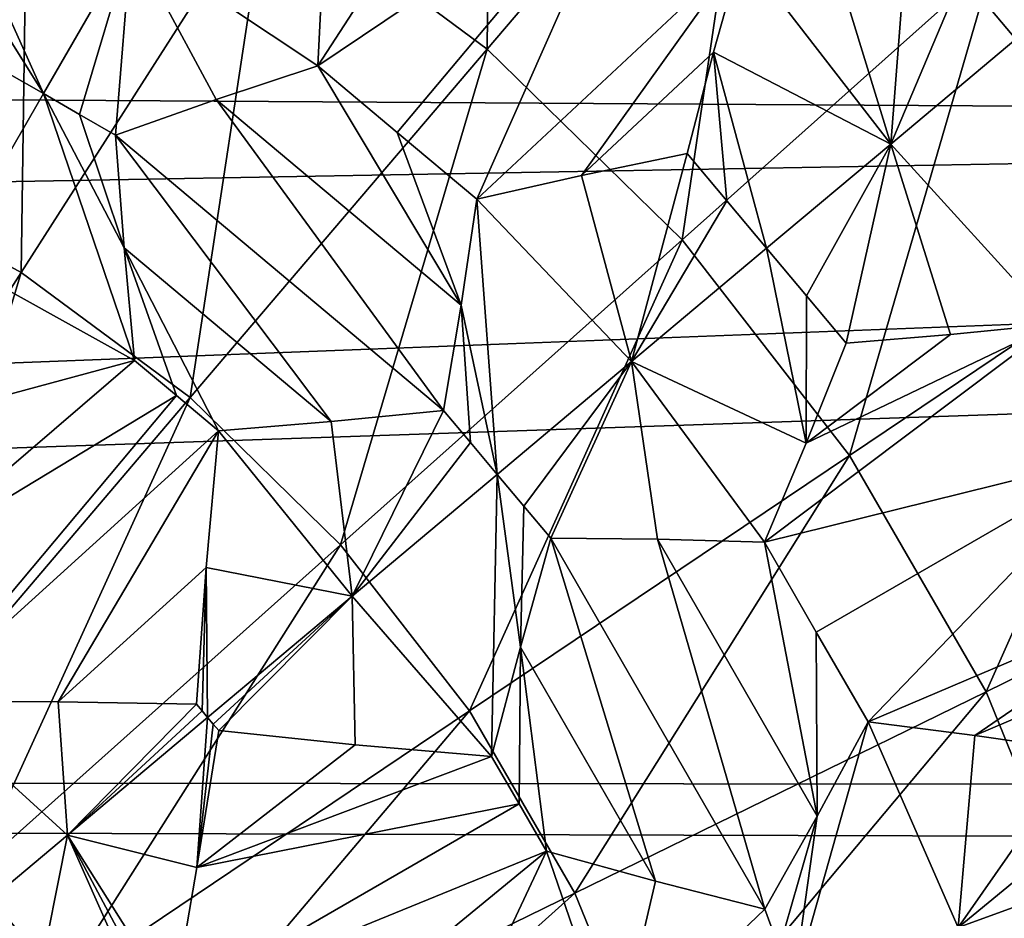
# Model space of a CAD drawing. Header units: millimetres. Extents: x -42.5 to 42.5, y -42.5 to 42.5.
# Tile 105 of 148: x 3.4 to 7.4, y 2.6 to 6.3. Entities that reach past the tile are written whole.
import ezdxf

# ---------------------------------------------------------------- set-up
doc = ezdxf.new("R2010")
doc.units = ezdxf.units.MM
doc.header["$LTSCALE"] = 127.314815
for name, color, linetype in [('136', 7, 'CONTINUOUS'), ('454', 7, 'CONTINUOUS'), ('537', 7, 'CONTINUOUS'), ('542', 7, 'CONTINUOUS'), ('543', 7, 'CONTINUOUS'), ('546', 7, 'CONTINUOUS'), ('547', 7, 'CONTINUOUS'), ('548', 7, 'CONTINUOUS'), ('549', 7, 'CONTINUOUS'), ('553', 7, 'CONTINUOUS'), ('554', 7, 'CONTINUOUS'), ('555', 7, 'CONTINUOUS'), ('556', 7, 'CONTINUOUS'), ('559', 7, 'CONTINUOUS'), ('560', 7, 'CONTINUOUS'), ('561', 7, 'CONTINUOUS'), ('562', 7, 'CONTINUOUS'), ('563', 7, 'CONTINUOUS'), ('564', 7, 'CONTINUOUS'), ('565', 7, 'CONTINUOUS'), ('573', 7, 'CONTINUOUS'), ('574', 7, 'CONTINUOUS'), ('575', 7, 'CONTINUOUS'), ('6', 7, 'CONTINUOUS'), ('9', 7, 'CONTINUOUS')]:
    doc.layers.add(name, color=color, linetype=linetype)

msp = doc.modelspace()

# ---------------------------------------------------------------- linework, layer by layer
at = {"layer": '136', "linetype": 'Continuous'}
for points in [[(5.2592, 6.1719, 44.4183), (5.2796, 8.2527, 43.5195), (4.3698, 6.8306, 44.4183), (5.2592, 6.1719, 44.4183)], [(6.3541, 7.4569, 43.5195), (5.2796, 8.2527, 43.5195), (5.2592, 6.1719, 44.4183), (6.3541, 7.4569, 43.5195)], [(3.399, 7.362, 44.4183), (2.3649, 7.7562, 44.4183), (2.6205, 5.6759, 45.1417), (3.399, 7.362, 44.4183)], [(8.1304, 5.4661, 43.5195), (8.426, 7.5176, 42.4661), (7.3103, 6.5222, 43.5195), (8.1304, 5.4661, 43.5195)], [(6.0506, 5.3983, 44.4183), (6.3541, 7.4569, 43.5195), (5.2592, 6.1719, 44.4183), (6.0506, 5.3983, 44.4183)], [(7.3103, 6.5222, 43.5195), (6.3541, 7.4569, 43.5195), (6.0506, 5.3983, 44.4183), (7.3103, 6.5222, 43.5195)], [(3.369, 5.2662, 45.1417), (3.399, 7.362, 44.4183), (2.6205, 5.6759, 45.1417), (3.369, 5.2662, 45.1417)], [(4.3698, 6.8306, 44.4183), (3.399, 7.362, 44.4183), (3.369, 5.2662, 45.1417), (4.3698, 6.8306, 44.4183)], [(4.0547, 4.7584, 45.1417), (4.3698, 6.8306, 44.4183), (3.369, 5.2662, 45.1417), (4.0547, 4.7584, 45.1417)], [(5.2592, 6.1719, 44.4183), (4.3698, 6.8306, 44.4183), (4.0547, 4.7584, 45.1417), (5.2592, 6.1719, 44.4183)], [(6.7293, 4.5241, 44.4183), (7.3103, 6.5222, 43.5195), (6.0506, 5.3983, 44.4183), (6.7293, 4.5241, 44.4183)], [(8.1304, 5.4661, 43.5195), (7.3103, 6.5222, 43.5195), (6.7293, 4.5241, 44.4183), (8.1304, 5.4661, 43.5195)], [(4.6648, 4.1619, 45.1417), (5.2592, 6.1719, 44.4183), (4.0547, 4.7584, 45.1417), (4.6648, 4.1619, 45.1417)], [(6.0506, 5.3983, 44.4183), (5.2592, 6.1719, 44.4183), (4.6648, 4.1619, 45.1417), (6.0506, 5.3983, 44.4183)], [(3.369, 5.2662, 45.1417), (2.6205, 5.6759, 45.1417), (2.2911, 3.5813, 45.6703), (3.369, 5.2662, 45.1417)], [(7.2827, 3.5657, 44.4183), (8.1304, 5.4661, 43.5195), (6.7293, 4.5241, 44.4183), (7.2827, 3.5657, 44.4183)], [(8.7989, 4.3081, 43.5195), (8.1304, 5.4661, 43.5195), (7.2827, 3.5657, 44.4183), (8.7989, 4.3081, 43.5195)], [(5.1881, 3.488, 45.1417), (6.0506, 5.3983, 44.4183), (4.6648, 4.1619, 45.1417), (5.1881, 3.488, 45.1417)], [(6.7293, 4.5241, 44.4183), (6.0506, 5.3983, 44.4183), (5.1881, 3.488, 45.1417), (6.7293, 4.5241, 44.4183)], [(2.7574, 3.236, 45.6703), (3.369, 5.2662, 45.1417), (2.2911, 3.5813, 45.6703), (2.7574, 3.236, 45.6703)], [(4.0547, 4.7584, 45.1417), (3.369, 5.2662, 45.1417), (2.7574, 3.236, 45.6703), (4.0547, 4.7584, 45.1417)], [(3.1724, 2.8304, 45.6703), (4.0547, 4.7584, 45.1417), (2.7574, 3.236, 45.6703), (3.1724, 2.8304, 45.6703)], [(4.6648, 4.1619, 45.1417), (4.0547, 4.7584, 45.1417), (3.1724, 2.8304, 45.6703), (4.6648, 4.1619, 45.1417)], [(5.6147, 2.749, 45.1417), (6.7293, 4.5241, 44.4183), (5.1881, 3.488, 45.1417), (5.6147, 2.749, 45.1417)], [(7.2827, 3.5657, 44.4183), (6.7293, 4.5241, 44.4183), (5.6147, 2.749, 45.1417), (7.2827, 3.5657, 44.4183)], [(7.7004, 2.5408, 44.4183), (8.7989, 4.3081, 43.5195), (7.2827, 3.5657, 44.4183), (7.7004, 2.5408, 44.4183)], [(3.5282, 2.372, 45.6703), (4.6648, 4.1619, 45.1417), (3.1724, 2.8304, 45.6703), (3.5282, 2.372, 45.6703)], [(5.1881, 3.488, 45.1417), (4.6648, 4.1619, 45.1417), (3.5282, 2.372, 45.6703), (5.1881, 3.488, 45.1417)], [(5.9368, 1.9589, 45.1417), (7.2827, 3.5657, 44.4183), (5.6147, 2.749, 45.1417), (5.9368, 1.9589, 45.1417)], [(7.7004, 2.5408, 44.4183), (7.2827, 3.5657, 44.4183), (5.9368, 1.9589, 45.1417), (7.7004, 2.5408, 44.4183)], [(3.8184, 1.8695, 45.6703), (5.1881, 3.488, 45.1417), (3.5282, 2.372, 45.6703), (3.8184, 1.8695, 45.6703)], [(5.6147, 2.749, 45.1417), (5.1881, 3.488, 45.1417), (3.8184, 1.8695, 45.6703), (5.6147, 2.749, 45.1417)], [(3.5282, 2.372, 45.6703), (3.1724, 2.8304, 45.6703), (1.781, 1.1973, 45.9923), (3.5282, 2.372, 45.6703)], [(4.0374, 1.3322, 45.6703), (5.6147, 2.749, 45.1417), (3.8184, 1.8695, 45.6703), (4.0374, 1.3322, 45.6703)], [(5.9368, 1.9589, 45.1417), (5.6147, 2.749, 45.1417), (4.0374, 1.3322, 45.6703), (5.9368, 1.9589, 45.1417)]]:
    msp.add_3dface(points, dxfattribs=at)
at = {"layer": '454', "linetype": 'Continuous'}
msp.add_3dface([(7.1866, 6.4712, 34.4815), (8.3342, 6.9932, 34.1858), (7.4036, 6.2123, 34.4801), (7.1866, 6.4712, 34.4815)], dxfattribs=at)
at = {"layer": '537', "linetype": 'Continuous'}
msp.add_3dface([(7.8414, 2.854, 34.763), (7.7217, 2.056, 34.8319), (7.1695, 2.6095, 34.8836), (7.8414, 2.854, 34.763)], dxfattribs=at)
at = {"layer": '542', "linetype": 'Continuous'}
for points in [[(5.4997, 2.9187, 35.1345), (5.7793, 2.1035, 35.1275), (5.263, 2.4155, 35.1888), (5.4997, 2.9187, 35.1345)], [(5.9424, 2.7979, 35.0767), (5.7793, 2.1035, 35.1275), (5.4997, 2.9187, 35.1345), (5.9424, 2.7979, 35.0767)], [(6.3856, 2.6842, 35.0253), (5.7793, 2.1035, 35.1275), (5.9424, 2.7979, 35.0767), (6.3856, 2.6842, 35.0253)], [(6.4433, 2.5252, 35.0242), (5.7793, 2.1035, 35.1275), (6.3856, 2.6842, 35.0253), (6.4433, 2.5252, 35.0242)]]:
    msp.add_3dface(points, dxfattribs=at)
at = {"layer": '543', "linetype": 'Continuous'}
for points in [[(7.1695, 2.6095, 34.8836), (6.5011, 2.3662, 35.0239), (6.805, 3.4431, 34.9047), (7.1695, 2.6095, 34.8836)], [(6.805, 3.4431, 34.9047), (6.5011, 2.3662, 35.0239), (6.5984, 3.0605, 34.9614), (6.805, 3.4431, 34.9047)], [(7.2368, 3.3884, 34.8319), (7.1695, 2.6095, 34.8836), (6.805, 3.4431, 34.9047), (7.2368, 3.3884, 34.8319)], [(7.67, 3.3262, 34.7661), (7.1695, 2.6095, 34.8836), (7.2368, 3.3884, 34.8319), (7.67, 3.3262, 34.7661)], [(7.7556, 3.0901, 34.7638), (7.1695, 2.6095, 34.8836), (7.67, 3.3262, 34.7661), (7.7556, 3.0901, 34.7638)], [(7.8414, 2.854, 34.763), (7.1695, 2.6095, 34.8836), (7.7556, 3.0901, 34.7638), (7.8414, 2.854, 34.763)], [(6.4433, 2.5252, 35.0242), (6.3856, 2.6842, 35.0253), (6.5984, 3.0605, 34.9614), (6.4433, 2.5252, 35.0242)], [(6.5011, 2.3662, 35.0239), (6.4433, 2.5252, 35.0242), (6.5984, 3.0605, 34.9614), (6.5011, 2.3662, 35.0239)]]:
    msp.add_3dface(points, dxfattribs=at)
at = {"layer": '546', "linetype": 'Continuous'}
for points in [[(7.4036, 6.2123, 34.4801), (7.56, 5.0567, 34.6158), (6.8963, 5.7867, 34.6118), (7.4036, 6.2123, 34.4801)], [(6.3924, 5.3638, 34.763), (6.8963, 5.7867, 34.6118), (6.5539, 5.1715, 34.7638), (6.3924, 5.3638, 34.763)], [(6.8963, 5.7867, 34.6118), (6.7156, 4.9794, 34.7661), (6.5539, 5.1715, 34.7638), (6.8963, 5.7867, 34.6118)], [(7.1387, 5.0136, 34.6879), (6.7156, 4.9794, 34.7661), (6.8963, 5.7867, 34.6118), (7.1387, 5.0136, 34.6879)], [(7.56, 5.0567, 34.6158), (7.1387, 5.0136, 34.6879), (6.8963, 5.7867, 34.6118), (7.56, 5.0567, 34.6158)]]:
    msp.add_3dface(points, dxfattribs=at)
at = {"layer": '547', "linetype": 'Continuous'}
for points in [[(6.3924, 5.3638, 34.763), (6.5529, 4.573, 34.8319), (5.8447, 4.9043, 34.8836), (6.3924, 5.3638, 34.763)], [(6.3924, 5.3638, 34.763), (6.5539, 5.1715, 34.7638), (6.5529, 4.573, 34.8319), (6.3924, 5.3638, 34.763)], [(6.5539, 5.1715, 34.7638), (6.7156, 4.9794, 34.7661), (6.5529, 4.573, 34.8319), (6.5539, 5.1715, 34.7638)], [(5.2997, 4.447, 35.0239), (5.8447, 4.9043, 34.8836), (5.4085, 4.3175, 35.0242), (5.2997, 4.447, 35.0239)], [(5.8447, 4.9043, 34.8836), (5.5173, 4.188, 35.0253), (5.4085, 4.3175, 35.0242), (5.8447, 4.9043, 34.8836)], [(5.9497, 4.1842, 34.9614), (5.5173, 4.188, 35.0253), (5.8447, 4.9043, 34.8836), (5.9497, 4.1842, 34.9614)], [(6.3844, 4.1717, 34.9047), (5.9497, 4.1842, 34.9614), (5.8447, 4.9043, 34.8836), (6.3844, 4.1717, 34.9047)], [(6.5529, 4.573, 34.8319), (6.3844, 4.1717, 34.9047), (5.8447, 4.9043, 34.8836), (6.5529, 4.573, 34.8319)]]:
    msp.add_3dface(points, dxfattribs=at)
at = {"layer": '548', "linetype": 'Continuous'}
for points in [[(5.2997, 4.447, 35.0239), (5.2775, 3.3035, 35.1345), (4.7113, 3.9533, 35.1275), (5.2997, 4.447, 35.0239)], [(5.2775, 3.3035, 35.1345), (5.2997, 4.447, 35.0239), (5.3942, 3.7469, 35.0768), (5.2775, 3.3035, 35.1345)], [(5.2997, 4.447, 35.0239), (5.4085, 4.3175, 35.0242), (5.3942, 3.7469, 35.0768), (5.2997, 4.447, 35.0239)], [(5.4085, 4.3175, 35.0242), (5.5173, 4.188, 35.0253), (5.3942, 3.7469, 35.0768), (5.4085, 4.3175, 35.0242)], [(4.1252, 3.4614, 35.2508), (4.7113, 3.9533, 35.1275), (4.1477, 3.4346, 35.2509), (4.1252, 3.4614, 35.2508)], [(4.7113, 3.9533, 35.1275), (4.1702, 3.4078, 35.2509), (4.1477, 3.4346, 35.2509), (4.7113, 3.9533, 35.1275)], [(4.7239, 3.3501, 35.1887), (4.1702, 3.4078, 35.2509), (4.7113, 3.9533, 35.1275), (4.7239, 3.3501, 35.1887)], [(5.2775, 3.3035, 35.1345), (4.7239, 3.3501, 35.1887), (4.7113, 3.9533, 35.1275), (5.2775, 3.3035, 35.1345)]]:
    msp.add_3dface(points, dxfattribs=at)
at = {"layer": '549', "linetype": 'Continuous'}
for points in [[(4.1252, 3.4614, 35.2508), (4.0816, 2.8533, 35.2922), (3.5564, 2.9842, 35.3225), (4.1252, 3.4614, 35.2508)], [(4.1252, 3.4614, 35.2508), (4.1477, 3.4346, 35.2509), (4.0816, 2.8533, 35.2922), (4.1252, 3.4614, 35.2508)], [(4.1702, 3.4078, 35.2509), (4.0816, 2.8533, 35.2922), (4.1477, 3.4346, 35.2509), (4.1702, 3.4078, 35.2509)], [(3.4371, 2.378, 35.3797), (2.9891, 2.5081, 35.4105), (3.5564, 2.9842, 35.3225), (3.4371, 2.378, 35.3797)], [(3.885, 2.243, 35.3551), (3.4371, 2.378, 35.3797), (3.5564, 2.9842, 35.3225), (3.885, 2.243, 35.3551)], [(3.9361, 2.2725, 35.3487), (3.885, 2.243, 35.3551), (3.5564, 2.9842, 35.3225), (3.9361, 2.2725, 35.3487)], [(3.9872, 2.302, 35.3424), (3.9361, 2.2725, 35.3487), (3.5564, 2.9842, 35.3225), (3.9872, 2.302, 35.3424)], [(4.0816, 2.8533, 35.2922), (3.9872, 2.302, 35.3424), (3.5564, 2.9842, 35.3225), (4.0816, 2.8533, 35.2922)]]:
    msp.add_3dface(points, dxfattribs=at)
at = {"layer": '553', "linetype": 'Continuous'}
for points in [[(3.5564, 2.9842, 35.3225), (2.9891, 2.5081, 35.4105), (2.9594, 3.5269, 35.3424), (3.5564, 2.9842, 35.3225)], [(3.5564, 2.9842, 35.3225), (2.9594, 3.5269, 35.3424), (3.5189, 3.5241, 35.2922), (3.5564, 2.9842, 35.3225)], [(4.0802, 3.5151, 35.2509), (3.5564, 2.9842, 35.3225), (3.5189, 3.5241, 35.2922), (4.0802, 3.5151, 35.2509)], [(4.1027, 3.4882, 35.2509), (3.5564, 2.9842, 35.3225), (4.0802, 3.5151, 35.2509), (4.1027, 3.4882, 35.2509)], [(4.1252, 3.4614, 35.2508), (3.5564, 2.9842, 35.3225), (4.1027, 3.4882, 35.2509), (4.1252, 3.4614, 35.2508)]]:
    msp.add_3dface(points, dxfattribs=at)
at = {"layer": '554', "linetype": 'Continuous'}
for points in [[(5.0824, 4.7063, 35.0253), (4.7113, 3.9533, 35.1275), (4.6271, 4.6616, 35.0767), (5.0824, 4.7063, 35.0253)], [(5.191, 4.5766, 35.0242), (4.7113, 3.9533, 35.1275), (5.0824, 4.7063, 35.0253), (5.191, 4.5766, 35.0242)], [(4.6271, 4.6616, 35.0767), (4.7113, 3.9533, 35.1275), (4.1697, 4.6236, 35.1345), (4.6271, 4.6616, 35.0767)], [(4.1697, 4.6236, 35.1345), (4.7113, 3.9533, 35.1275), (4.1195, 4.0698, 35.1888), (4.1697, 4.6236, 35.1345)], [(5.2997, 4.447, 35.0239), (4.7113, 3.9533, 35.1275), (5.191, 4.5766, 35.0242), (5.2997, 4.447, 35.0239)], [(4.1027, 3.4882, 35.2509), (4.0802, 3.5151, 35.2509), (4.1195, 4.0698, 35.1888), (4.1027, 3.4882, 35.2509)], [(4.1252, 3.4614, 35.2508), (4.1027, 3.4882, 35.2509), (4.1195, 4.0698, 35.1888), (4.1252, 3.4614, 35.2508)], [(4.7113, 3.9533, 35.1275), (4.1252, 3.4614, 35.2508), (4.1195, 4.0698, 35.1888), (4.7113, 3.9533, 35.1275)]]:
    msp.add_3dface(points, dxfattribs=at)
at = {"layer": '555', "linetype": 'Continuous'}
for points in [[(6.0699, 5.7489, 34.7661), (5.8447, 4.9043, 34.8836), (5.6415, 5.6592, 34.8319), (6.0699, 5.7489, 34.7661)], [(6.231, 5.5563, 34.7638), (5.8447, 4.9043, 34.8836), (6.0699, 5.7489, 34.7661), (6.231, 5.5563, 34.7638)], [(5.6415, 5.6592, 34.8319), (5.8447, 4.9043, 34.8836), (5.217, 5.563, 34.9047), (5.6415, 5.6592, 34.8319)], [(5.217, 5.563, 34.9047), (5.2997, 4.447, 35.0239), (5.1537, 5.1327, 34.9614), (5.217, 5.563, 34.9047)], [(5.8447, 4.9043, 34.8836), (5.2997, 4.447, 35.0239), (5.217, 5.563, 34.9047), (5.8447, 4.9043, 34.8836)], [(6.3924, 5.3638, 34.763), (5.8447, 4.9043, 34.8836), (6.231, 5.5563, 34.7638), (6.3924, 5.3638, 34.763)], [(5.191, 4.5766, 35.0242), (5.0824, 4.7063, 35.0253), (5.1537, 5.1327, 34.9614), (5.191, 4.5766, 35.0242)], [(5.2997, 4.447, 35.0239), (5.191, 4.5766, 35.0242), (5.1537, 5.1327, 34.9614), (5.2997, 4.447, 35.0239)]]:
    msp.add_3dface(points, dxfattribs=at)
at = {"layer": '556', "linetype": 'Continuous'}
for points in [[(6.97, 6.7303, 34.4857), (6.8963, 5.7867, 34.6118), (6.6327, 6.6457, 34.5483), (6.97, 6.7303, 34.4857)], [(6.97, 6.7303, 34.4857), (7.1866, 6.4712, 34.4815), (6.8963, 5.7867, 34.6118), (6.97, 6.7303, 34.4857)], [(6.6327, 6.6457, 34.5483), (6.8963, 5.7867, 34.6118), (6.2926, 6.5671, 34.6158), (6.6327, 6.6457, 34.5483)], [(6.2926, 6.5671, 34.6158), (6.8963, 5.7867, 34.6118), (6.177, 6.1591, 34.688), (6.2926, 6.5671, 34.6158)], [(7.1866, 6.4712, 34.4815), (7.4036, 6.2123, 34.4801), (6.8963, 5.7867, 34.6118), (7.1866, 6.4712, 34.4815)], [(6.231, 5.5563, 34.7638), (6.0699, 5.7489, 34.7661), (6.177, 6.1591, 34.688), (6.231, 5.5563, 34.7638)], [(6.3924, 5.3638, 34.763), (6.231, 5.5563, 34.7638), (6.177, 6.1591, 34.688), (6.3924, 5.3638, 34.763)], [(6.8963, 5.7867, 34.6118), (6.3924, 5.3638, 34.763), (6.177, 6.1591, 34.688), (6.8963, 5.7867, 34.6118)]]:
    msp.add_3dface(points, dxfattribs=at)
at = {"layer": '559', "linetype": 'Continuous'}
for points in [[(3.4592, 5.9914, 35.0239), (3.8148, 6.6075, 34.8836), (3.6057, 5.9069, 35.0242), (3.4592, 5.9914, 35.0239)], [(3.8148, 6.6075, 34.8836), (3.7522, 5.8225, 35.0253), (3.6057, 5.9069, 35.0242), (3.8148, 6.6075, 34.8836)], [(4.1598, 5.9667, 34.9614), (3.7522, 5.8225, 35.0253), (3.8148, 6.6075, 34.8836), (4.1598, 5.9667, 34.9614)], [(4.5725, 6.1037, 34.9047), (4.1598, 5.9667, 34.9614), (3.8148, 6.6075, 34.8836), (4.5725, 6.1037, 34.9047)], [(4.5936, 6.5385, 34.8319), (4.5725, 6.1037, 34.9047), (3.8148, 6.6075, 34.8836), (4.5936, 6.5385, 34.8319)]]:
    msp.add_3dface(points, dxfattribs=at)
at = {"layer": '560', "linetype": 'Continuous'}
for points in [[(3.4592, 5.9914, 35.0239), (3.8293, 4.9093, 35.1345), (3.0751, 5.3262, 35.1275), (3.4592, 5.9914, 35.0239)], [(3.8293, 4.9093, 35.1345), (3.4592, 5.9914, 35.0239), (3.7874, 5.3658, 35.0768), (3.8293, 4.9093, 35.1345)], [(3.4592, 5.9914, 35.0239), (3.6057, 5.9069, 35.0242), (3.7874, 5.3658, 35.0768), (3.4592, 5.9914, 35.0239)], [(3.6057, 5.9069, 35.0242), (3.7522, 5.8225, 35.0253), (3.7874, 5.3658, 35.0768), (3.6057, 5.9069, 35.0242)], [(3.8293, 4.9093, 35.1345), (3.2932, 4.7637, 35.1887), (3.0751, 5.3262, 35.1275), (3.8293, 4.9093, 35.1345)]]:
    msp.add_3dface(points, dxfattribs=at)
at = {"layer": '561', "linetype": 'Continuous'}
for points in [[(2.8595, 4.0772, 35.2922), (3.8293, 4.9093, 35.1345), (3.9995, 4.7664, 35.1339), (2.8595, 4.0772, 35.2922)], [(2.8595, 4.0772, 35.2922), (3.2932, 4.7637, 35.1887), (3.8293, 4.9093, 35.1345), (2.8595, 4.0772, 35.2922)], [(2.9594, 3.5269, 35.3424), (2.8595, 4.0772, 35.2922), (3.9995, 4.7664, 35.1339), (2.9594, 3.5269, 35.3424)], [(4.1697, 4.6236, 35.1345), (2.9594, 3.5269, 35.3424), (3.9995, 4.7664, 35.1339), (4.1697, 4.6236, 35.1345)], [(3.5189, 3.5241, 35.2922), (2.9594, 3.5269, 35.3424), (4.1697, 4.6236, 35.1345), (3.5189, 3.5241, 35.2922)], [(3.5189, 3.5241, 35.2922), (4.1697, 4.6236, 35.1345), (4.1195, 4.0698, 35.1888), (3.5189, 3.5241, 35.2922)], [(4.0802, 3.5151, 35.2509), (3.5189, 3.5241, 35.2922), (4.1195, 4.0698, 35.1888), (4.0802, 3.5151, 35.2509)]]:
    msp.add_3dface(points, dxfattribs=at)
at = {"layer": '562', "linetype": 'Continuous'}
for points in [[(5.1537, 5.1327, 34.9614), (4.1598, 5.9667, 34.9614), (4.5725, 6.1037, 34.9047), (5.1537, 5.1327, 34.9614)], [(5.1537, 5.1327, 34.9614), (4.5725, 6.1037, 34.9047), (4.8945, 5.8331, 34.9025), (5.1537, 5.1327, 34.9614)], [(5.0824, 4.7063, 35.0253), (3.7522, 5.8225, 35.0253), (4.1598, 5.9667, 34.9614), (5.0824, 4.7063, 35.0253)], [(5.1537, 5.1327, 34.9614), (5.0824, 4.7063, 35.0253), (4.1598, 5.9667, 34.9614), (5.1537, 5.1327, 34.9614)], [(5.217, 5.563, 34.9047), (5.1537, 5.1327, 34.9614), (4.8945, 5.8331, 34.9025), (5.217, 5.563, 34.9047)], [(5.0824, 4.7063, 35.0253), (4.6271, 4.6616, 35.0767), (3.7522, 5.8225, 35.0253), (5.0824, 4.7063, 35.0253)], [(3.7522, 5.8225, 35.0253), (4.6271, 4.6616, 35.0767), (3.7874, 5.3658, 35.0768), (3.7522, 5.8225, 35.0253)], [(3.8293, 4.9093, 35.1345), (3.7874, 5.3658, 35.0768), (3.9995, 4.7664, 35.1339), (3.8293, 4.9093, 35.1345)], [(3.7874, 5.3658, 35.0768), (4.1697, 4.6236, 35.1345), (3.9995, 4.7664, 35.1339), (3.7874, 5.3658, 35.0768)], [(4.6271, 4.6616, 35.0767), (4.1697, 4.6236, 35.1345), (3.7874, 5.3658, 35.0768), (4.6271, 4.6616, 35.0767)]]:
    msp.add_3dface(points, dxfattribs=at)
at = {"layer": '563', "linetype": 'Continuous'}
for points in [[(5.3746, 7.3374, 34.6158), (4.5725, 6.1037, 34.9047), (4.5936, 6.5385, 34.8319), (5.3746, 7.3374, 34.6158)], [(5.3746, 7.3374, 34.6158), (5.8331, 6.9517, 34.6114), (4.5725, 6.1037, 34.9047), (5.3746, 7.3374, 34.6158)], [(4.5725, 6.1037, 34.9047), (5.8331, 6.9517, 34.6114), (4.8945, 5.8331, 34.9025), (4.5725, 6.1037, 34.9047)], [(5.8331, 6.9517, 34.6114), (5.217, 5.563, 34.9047), (4.8945, 5.8331, 34.9025), (5.8331, 6.9517, 34.6114)], [(6.2926, 6.5671, 34.6158), (5.217, 5.563, 34.9047), (5.8331, 6.9517, 34.6114), (6.2926, 6.5671, 34.6158)], [(5.6415, 5.6592, 34.8319), (5.217, 5.563, 34.9047), (6.2926, 6.5671, 34.6158), (5.6415, 5.6592, 34.8319)], [(5.6415, 5.6592, 34.8319), (6.2926, 6.5671, 34.6158), (6.177, 6.1591, 34.688), (5.6415, 5.6592, 34.8319)], [(6.0699, 5.7489, 34.7661), (5.6415, 5.6592, 34.8319), (6.177, 6.1591, 34.688), (6.0699, 5.7489, 34.7661)]]:
    msp.add_3dface(points, dxfattribs=at)
at = {"layer": '564', "linetype": 'Continuous'}
msp.add_3dface([(3.4592, 5.9914, 35.0239), (3.0751, 5.3262, 35.1275), (3.3127, 6.076, 35.0242), (3.4592, 5.9914, 35.0239)], dxfattribs=at)
at = {"layer": '565', "linetype": 'Continuous'}
for points in [[(3.8148, 6.6075, 34.8836), (3.4592, 5.9914, 35.0239), (2.9997, 7.0118, 34.9047), (3.8148, 6.6075, 34.8836)], [(2.9997, 7.0118, 34.9047), (3.4592, 5.9914, 35.0239), (3.0875, 6.5858, 34.9614), (2.9997, 7.0118, 34.9047)], [(3.4592, 5.9914, 35.0239), (3.3127, 6.076, 35.0242), (3.0875, 6.5858, 34.9614), (3.4592, 5.9914, 35.0239)]]:
    msp.add_3dface(points, dxfattribs=at)
at = {"layer": '573', "linetype": 'Continuous'}
for points in [[(4.1702, 3.4078, 35.2509), (4.7239, 3.3501, 35.1887), (4.0816, 2.8533, 35.2922), (4.1702, 3.4078, 35.2509)], [(4.7239, 3.3501, 35.1887), (5.2775, 3.3035, 35.1345), (4.0816, 2.8533, 35.2922), (4.7239, 3.3501, 35.1887)], [(4.0816, 2.8533, 35.2922), (5.2775, 3.3035, 35.1345), (5.3885, 3.111, 35.1339), (4.0816, 2.8533, 35.2922)], [(5.4997, 2.9187, 35.1345), (3.9872, 2.302, 35.3424), (5.3885, 3.111, 35.1339), (5.4997, 2.9187, 35.1345)], [(3.9872, 2.302, 35.3424), (4.0816, 2.8533, 35.2922), (5.3885, 3.111, 35.1339), (3.9872, 2.302, 35.3424)], [(3.9872, 2.302, 35.3424), (5.4997, 2.9187, 35.1345), (4.5119, 2.108, 35.2922), (3.9872, 2.302, 35.3424)], [(5.4997, 2.9187, 35.1345), (5.263, 2.4155, 35.1888), (4.5119, 2.108, 35.2922), (5.4997, 2.9187, 35.1345)]]:
    msp.add_3dface(points, dxfattribs=at)
at = {"layer": '574', "linetype": 'Continuous'}
for points in [[(5.5173, 4.188, 35.0253), (5.9424, 2.7979, 35.0767), (5.3942, 3.7469, 35.0768), (5.5173, 4.188, 35.0253)], [(6.3856, 2.6842, 35.0253), (5.5173, 4.188, 35.0253), (5.9497, 4.1842, 34.9614), (6.3856, 2.6842, 35.0253)], [(6.3856, 2.6842, 35.0253), (5.9424, 2.7979, 35.0767), (5.5173, 4.188, 35.0253), (6.3856, 2.6842, 35.0253)], [(6.5984, 3.0605, 34.9614), (6.3856, 2.6842, 35.0253), (5.9497, 4.1842, 34.9614), (6.5984, 3.0605, 34.9614)], [(6.5984, 3.0605, 34.9614), (5.9497, 4.1842, 34.9614), (6.3844, 4.1717, 34.9047), (6.5984, 3.0605, 34.9614)], [(6.5984, 3.0605, 34.9614), (6.3844, 4.1717, 34.9047), (6.5944, 3.8073, 34.9025), (6.5984, 3.0605, 34.9614)], [(6.805, 3.4431, 34.9047), (6.5984, 3.0605, 34.9614), (6.5944, 3.8073, 34.9025), (6.805, 3.4431, 34.9047)], [(5.2775, 3.3035, 35.1345), (5.3942, 3.7469, 35.0768), (5.3885, 3.111, 35.1339), (5.2775, 3.3035, 35.1345)], [(5.3942, 3.7469, 35.0768), (5.4997, 2.9187, 35.1345), (5.3885, 3.111, 35.1339), (5.3942, 3.7469, 35.0768)], [(5.9424, 2.7979, 35.0767), (5.4997, 2.9187, 35.1345), (5.3942, 3.7469, 35.0768), (5.9424, 2.7979, 35.0767)]]:
    msp.add_3dface(points, dxfattribs=at)
at = {"layer": '575', "linetype": 'Continuous'}
for points in [[(7.56, 5.0567, 34.6158), (7.859, 4.5374, 34.6114), (6.3844, 4.1717, 34.9047), (7.56, 5.0567, 34.6158)], [(7.56, 5.0567, 34.6158), (6.3844, 4.1717, 34.9047), (6.5529, 4.573, 34.8319), (7.56, 5.0567, 34.6158)], [(7.1387, 5.0136, 34.6879), (7.56, 5.0567, 34.6158), (6.5529, 4.573, 34.8319), (7.1387, 5.0136, 34.6879)], [(6.7156, 4.9794, 34.7661), (7.1387, 5.0136, 34.6879), (6.5529, 4.573, 34.8319), (6.7156, 4.9794, 34.7661)], [(6.3844, 4.1717, 34.9047), (7.859, 4.5374, 34.6114), (6.5944, 3.8073, 34.9025), (6.3844, 4.1717, 34.9047)], [(7.859, 4.5374, 34.6114), (6.805, 3.4431, 34.9047), (6.5944, 3.8073, 34.9025), (7.859, 4.5374, 34.6114)], [(8.1592, 4.0188, 34.6158), (6.805, 3.4431, 34.9047), (7.859, 4.5374, 34.6114), (8.1592, 4.0188, 34.6158)], [(7.2368, 3.3884, 34.8319), (6.805, 3.4431, 34.9047), (8.1592, 4.0188, 34.6158), (7.2368, 3.3884, 34.8319)], [(7.2368, 3.3884, 34.8319), (8.1592, 4.0188, 34.6158), (7.911, 3.6751, 34.688), (7.2368, 3.3884, 34.8319)], [(7.67, 3.3262, 34.7661), (7.2368, 3.3884, 34.8319), (7.911, 3.6751, 34.688), (7.67, 3.3262, 34.7661)]]:
    msp.add_3dface(points, dxfattribs=at)
at = {"layer": '6', "linetype": 'Continuous'}
for points in [[(-39.2703, 6.4716, 24.8), (39.3012, 6.2815, 24.8), (38.6805, 9.3732, 24.8), (-39.2703, 6.4716, 24.8)], [(-39.2703, 6.4716, 24.8), (-39.5017, 4.8635, 24.8), (39.3012, 6.2815, 24.8), (-39.2703, 6.4716, 24.8)], [(-39.6673, 3.2469, 24.8), (39.6751, 3.1513, 24.8), (39.3012, 6.2815, 24.8), (-39.6673, 3.2469, 24.8)], [(-39.5017, 4.8635, 24.8), (-39.6673, 3.2469, 24.8), (39.3012, 6.2815, 24.8), (-39.5017, 4.8635, 24.8)], [(-39.6673, 3.2469, 24.8), (-39.7668, 1.6247, 24.8), (39.6751, 3.1513, 24.8), (-39.6673, 3.2469, 24.8)], [(-39.8, 0, 24.8), (39.8, 0, 24.8), (39.6751, 3.1513, 24.8), (-39.8, 0, 24.8)], [(-39.7668, 1.6247, 24.8), (-39.8, 0, 24.8), (39.6751, 3.1513, 24.8), (-39.7668, 1.6247, 24.8)]]:
    msp.add_3dface(points, dxfattribs=at)
at = {"layer": '9', "linetype": 'Continuous'}
for points in [[(-38.5005, 6.222, 20.4), (-37.8791, 9.283, 20.4), (38.0431, 8.586, 20.4), (-38.5005, 6.222, 20.4)], [(38.5738, 5.7499, 20.4), (-38.5005, 6.222, 20.4), (38.0431, 8.586, 20.4), (38.5738, 5.7499, 20.4)], [(-38.8749, 3.1216, 20.4), (-38.5005, 6.222, 20.4), (38.5738, 5.7499, 20.4), (-38.8749, 3.1216, 20.4)], [(38.8933, 2.883, 20.4), (-38.8749, 3.1216, 20.4), (38.5738, 5.7499, 20.4), (38.8933, 2.883, 20.4)], [(-39, 0, 20.4), (-38.8749, 3.1216, 20.4), (39, 0, 20.4), (-39, 0, 20.4)], [(39, 0, 20.4), (-38.8749, 3.1216, 20.4), (38.8933, 2.883, 20.4), (39, 0, 20.4)]]:
    msp.add_3dface(points, dxfattribs=at)

doc.saveas('drawing.dxf')
